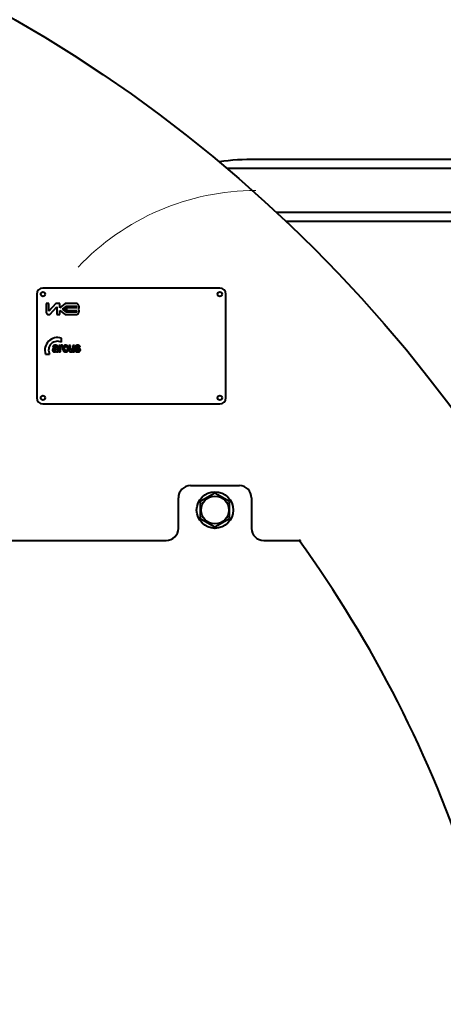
# Model space of a CAD drawing. Header units: millimetres. Extents: x -4428 to 4131, y -3615 to 4038.
# Tile 158 of 172: x 3068 to 3415, y 2280 to 3088. Entities that reach past the tile are written whole.
import ezdxf

# ---------------------------------------------------------------- set-up
doc = ezdxf.new("R2010")
doc.units = ezdxf.units.MM
doc.linetypes.add('K5LT_AUXILIARY', pattern=[0])
doc.linetypes.add('K5LT_BASIC', pattern=[0])
doc.layers.add('Системный слой', color=7, linetype='Continuous')

# ---------------------------------------------------------------- blocks, each defined once
blk = doc.blocks.new('U9')
at = {"layer": 'Системный слой', "color": 150, "linetype": 'K5LT_BASIC', "lineweight": 40, "true_color": 0x0080ff}
for p, q in [((3468.93, 2973.07), (3261.48, 2973.07)), ((3468.93, 2965.57), (3237.87, 2965.57)), ((3522.93, 2929.57), (3278.45, 2929.57)), ((3522.93, 2922.07), (3286.45, 2922.07)), ((3231.93, 2867.57), (3086.93, 2867.57)), ((3081.93, 2862.57), (3081.93, 2777.57)), ((3236.93, 2777.57), (3236.93, 2862.57)), ((3089.67, 2854.8), (3089.67, 2847.6)), ((3091.89, 2854.8), (3089.67, 2854.8)), ((3091.89, 2848.64), (3091.89, 2854.8)), ((3097.63, 2854.8), (3091.89, 2848.64)), ((3092.65, 2845.99), (3098.3, 2852.04)), ((3100.7, 2854.8), (3097.63, 2854.8)), ((3098.3, 2852.04), (3098.3, 2845.8)), ((3105.22, 2854.8), (3100.7, 2851.45)), ((3100.7, 2851.45), (3100.7, 2854.8)), ((3105.62, 2852.5), (3102.65, 2850.3)), ((3102.65, 2850.3), (3105.62, 2848.09)), ((3105.92, 2851.6), (3104.16, 2850.3)), ((3104.16, 2850.3), (3105.92, 2848.99)), ((3114.59, 2854.8), (3105.22, 2854.8)), ((3114.62, 2852.5), (3105.62, 2852.5)), ((3105.92, 2848.99), (3105.92, 2851.6)), ((3106.52, 2848.99), (3106.52, 2851.6)), ((3106.52, 2851.6), (3114.62, 2851.6)), ((3114.62, 2851.6), (3114.62, 2852.5)), ((3091.47, 2845.8), (3092.21, 2845.8)), ((3098.3, 2845.8), (3100.7, 2845.8)), ((3100.7, 2849.15), (3105.22, 2845.8)), ((3100.7, 2845.8), (3100.7, 2849.15)), ((3105.22, 2845.8), (3114.59, 2845.8)), ((3105.62, 2848.09), (3114.62, 2848.09)), ((3114.62, 2848.99), (3106.52, 2848.99)), ((3114.62, 2848.09), (3114.62, 2848.99)), ((3102.09, 2823.14), (3102.09, 2826.39)), ((3094.98, 2819.17), (3096.16, 2818.94)), ((3097.9, 2818.85), (3097.9, 2818.71)), ((3097.9, 2817.52), (3097.9, 2817.8)), ((3099.18, 2817.02), (3099.2, 2818.65)), ((3099.92, 2820.56), (3099.92, 2815.28)), ((3101.14, 2820.56), (3099.92, 2820.56)), ((3101.14, 2819.81), (3101.14, 2820.56)), ((3102.71, 2819.19), (3103.13, 2820.41)), ((3106.44, 2818.75), (3107.74, 2819)), ((3107.8, 2817.07), (3106.5, 2817.3)), ((3109.5, 2820.56), (3108.19, 2820.56)), ((3108.19, 2820.56), (3108.19, 2817.21)), ((3109.5, 2818.13), (3109.5, 2820.56)), ((3111.38, 2820.56), (3111.38, 2818.33)), ((3112.7, 2820.56), (3111.38, 2820.56)), ((3112.7, 2815.28), (3112.7, 2820.56)), ((3116.31, 2819.06), (3117.55, 2819.31)), ((3089.13, 2813.44), (3092.39, 2813.44)), ((3096.87, 2816.14), (3096.88, 2816.14)), ((3098.16, 2815.28), (3099.47, 2815.28)), ((3099.92, 2815.28), (3101.24, 2815.28)), ((3101.24, 2815.28), (3101.24, 2816.91)), ((3111.48, 2816.07), (3111.48, 2815.28)), ((3111.48, 2815.28), (3112.7, 2815.28)), ((3114.41, 2816.96), (3113.1, 2816.75)), ((3086.93, 2772.57), (3231.93, 2772.57)), ((3207.93, 2705.57), (3247.93, 2705.57)), ((3227.93, 2699.43), (3215.93, 2692.5)), ((3239.93, 2692.5), (3227.93, 2699.43)), ((3197.93, 2670.57), (3197.93, 2695.57)), ((3215.93, 2692.5), (3215.93, 2678.64)), ((3239.93, 2678.64), (3239.93, 2692.5)), ((3257.93, 2695.57), (3257.93, 2670.57)), ((3215.93, 2678.64), (3227.93, 2671.72)), ((3227.93, 2671.72), (3239.93, 2678.64)), ((2935.93, 2660.57), (3187.93, 2660.57)), ((3267.93, 2660.57), (3296.96, 2660.57)), ((3297.93, 2660.57), (3296.96, 2660.57)), ((3297.93, 2659.23), (3297.93, 2660.57))]:
    blk.add_line(p, q, dxfattribs=at)
for centre, radius in [((2481.93, 2072.57), 1170), ((3086.93, 2862.57), 1.8), ((3231.93, 2862.57), 1.8), ((3086.93, 2777.57), 1.8), ((3231.93, 2777.57), 1.8), ((3227.93, 2685.57), 15), ((3227.93, 2685.57), 11.4)]:
    blk.add_circle(centre, radius, dxfattribs=at)
for centre, radius, start, end in [((3261.48, 2747.57), 225.5, 90, 97.67671), ((3086.93, 2862.57), 5, 90, 180), ((3231.93, 2862.57), 5, 0, 90), ((3113.79, 2852.06), 2.85, 321.66135, 73.7301), ((3113.79, 2848.53), 2.85, 286.2699, 38.33865), ((3091.47, 2847.6), 1.8, 180, 270), ((3092.21, 2846.4), 0.6, 270, 316.9751), ((3098.79, 2816.74), 10.2, 71.1235, 198.8765), ((3098.79, 2816.74), 7.2, 62.72039, 207.27961), ((3096.31, 2816.79), 1.45, 150.49664, 166.03405), ((3097.82, 2818.44), 2.93, 156.29474, 165.42898), ((3096.11, 2816.9), 1.23, 125.98812, 150.49664), ((3096.92, 2818.83), 1.94, 145.0813, 156.29474), ((3096.68, 2819), 1.65, 130.74162, 145.0813), ((3096.7, 2816.1), 2.22, 107.83771, 125.98812), ((3096.54, 2819.15), 1.45, 115.40434, 130.74162), ((3096.74, 2818.75), 1.9, 100.31478, 115.40434), ((3097.43, 2813.83), 4.6, 104.3449, 107.83771), ((3097.56, 2818.49), 1.47, 144.46184, 162.05636), ((3096.73, 2816.86), 0.57, 139.0682, 152.67033), ((3098.18, 2810.89), 7.64, 101.63561, 104.3449), ((3096.88, 2816.74), 0.762, 127.31478, 139.0682), ((3096.83, 2819.01), 0.572, 116.13058, 144.46184), ((3097.12, 2816.63), 4.05, 90, 100.31478), ((3096.82, 2816.78), 0.69, 109.01923, 125.66684), ((3096.9, 2818.87), 0.733, 101.07647, 116.13058), ((3098.27, 2812.56), 5.16, 102.95016, 109.01923), ((3093.86, 2832.15), 14.06, 281.41544, 285.19764), ((3097.02, 2818.26), 1.35, 90, 101.07647), ((3097.02, 2817.25), 2.36, 81.50659, 90), ((3097.12, 2814.87), 5.81, 84.68933, 90), ((3092.83, 2836.22), 19.12, 282.95016, 283.11438), ((3093.27, 2834.33), 17.18, 283.11438, 283.28764), ((3093.5, 2833.38), 16.21, 283.28764, 283.4897), ((3093.94, 2831.53), 14.3, 283.4897, 283.7048), ((3094.81, 2827.96), 10.63, 283.7048, 285.79778), ((3097.24, 2818.73), 0.859, 67.4063, 81.50659), ((3096.91, 2820.91), 2.41, 285.19764, 294.34746), ((3097.38, 2819.07), 0.491, 45.94233, 67.4063), ((3097.4, 2817.81), 2.86, 77.11053, 84.68933), ((3096.87, 2820.68), 3.06, 285.79778, 289.69881), ((3097.38, 2819.08), 0.488, 24.40304, 45.94233), ((3097.18, 2818.99), 0.707, 9.99684, 24.40304), ((3096.44, 2818.85), 1.47, 0, 9.99684), ((3094.08, 2817.39), 3.83, 355.73456, 358.27384), ((3089.63, 2817.52), 8.28, 358.27384, 0), ((3097.62, 2818.81), 1.83, 66.86197, 77.11053), ((3097.71, 2819.02), 1.6, 55.9063, 66.86197), ((3097.8, 2819.15), 1.44, 42.41768, 55.9063), ((3098.1, 2819.43), 1.04, 26.49867, 42.41768), ((3098.24, 2819.5), 0.879, 17.44456, 26.49867), ((3097.3, 2819.2), 1.87, 11.23303, 17.44456), ((3096.28, 2819), 2.91, 4.28876, 11.23303), ((3091.58, 2818.65), 7.62, 0, 4.28876), ((3105.1, 2817.48), 4.6, 143.897, 149.53347), ((3119.75, 2816.91), 18.52, 175.54143, 180), ((3103.3, 2818.19), 2.01, 161.98155, 175.54143), ((3102.76, 2818.37), 1.45, 148.52116, 161.98155), ((3102.75, 2819.2), 1.68, 134.57199, 143.897), ((3102.03, 2818.81), 0.589, 127.36155, 148.52116), ((3102.23, 2819.73), 0.943, 111.66368, 134.57199), ((3102.06, 2818.77), 0.641, 107.69726, 127.36155), ((3102.1, 2818.63), 0.789, 90, 107.69726), ((3102.27, 2819.63), 1.05, 90, 111.66368), ((3102.1, 2818.66), 0.762, 69.49201, 90), ((3102.27, 2819.22), 1.46, 72.94975, 90), ((3101.83, 2817.91), 1.56, 55.17232, 69.49201), ((3102.18, 2818.92), 1.78, 57.48303, 72.94975), ((3107.79, 2817.91), 4.65, 171.12911, 180), ((3107.64, 2817.91), 4.51, 180, 190.01617), ((3106.14, 2818.16), 2.98, 160.05131, 171.12911), ((3105.68, 2818.33), 2.49, 145.40607, 160.05131), ((3105.39, 2818.53), 2.15, 129.62251, 145.40607), ((3105.3, 2818.64), 2, 108.20273, 129.62251), ((3108.55, 2818.01), 4.06, 172.71973, 180), ((3109.58, 2818.01), 5.09, 180, 185.64272), ((3107.03, 2817.75), 2.53, 185.64272, 193.6541), ((3106.38, 2818.28), 1.87, 161.98949, 172.71973), ((3105.72, 2818.5), 1.18, 142.51569, 161.98949), ((3105.54, 2817.92), 2.76, 90, 108.20273), ((3105.5, 2818.67), 0.897, 120.16066, 142.51569), ((3105.49, 2818.68), 0.883, 104.07933, 120.16066), ((3105.55, 2818.42), 1.15, 90, 104.07933), ((3105.54, 2817.23), 3.45, 81.15061, 90), ((3105.55, 2818.34), 1.23, 85.65796, 90), ((3105.57, 2818.54), 1.03, 80.91606, 85.65796), ((3105.6, 2818.72), 0.854, 59.42238, 80.91606), ((3105.65, 2818.81), 0.743, 36.35663, 59.42238), ((3105.72, 2818.44), 2.22, 70.11595, 81.15061), ((3105.55, 2818.74), 0.868, 20.87572, 36.35663), ((3104.32, 2817.68), 2.21, 334.46915, 350.1269), ((3104.99, 2818.52), 1.47, 9.01161, 20.87572), ((3105.86, 2818.81), 1.83, 55.39065, 70.11595), ((3105.9, 2818.87), 1.76, 40.38126, 55.39065), ((3105.67, 2818.68), 2.05, 26.39265, 40.38126), ((3104.57, 2818.13), 3.29, 15.34201, 26.39265), ((3112.74, 2817.21), 4.55, 180, 191.04482), ((3132.99, 2818.13), 23.49, 180, 182.2722), ((3112.52, 2817.32), 3, 182.2722, 188.63677), ((3108.27, 2817.55), 3.09, 350.15385, 354.25969), ((3105.51, 2817.82), 5.86, 354.25969, 357.99535), ((3091.03, 2818.33), 20.35, 357.99535, 0), ((3114.95, 2819.05), 1.68, 165.40979, 180), ((3115.04, 2819.05), 1.76, 180, 192.19685), ((3114.61, 2818.96), 1.33, 192.19685, 206.24226), ((3114.71, 2819.11), 1.43, 149.60705, 165.40979), ((3114.58, 2818.94), 1.29, 206.24226, 220.70226), ((3114.78, 2819.07), 1.51, 127.28875, 149.60705), ((3114.77, 2819.11), 1.55, 220.70226, 233.88824), ((3114.93, 2818.88), 1.76, 106.58805, 127.28875), ((3114.87, 2819.25), 1.72, 233.91127, 251.14339), ((3119.79, 2833.65), 16.94, 251.14339, 256.61996), ((3115.14, 2818.17), 2.49, 97.20876, 106.58805), ((3114.83, 2819.25), 0.338, 164.57865, 172.59037), ((3114.88, 2819.24), 0.395, 172.59037, 180), ((3114.8, 2819.24), 0.312, 180, 199.00813), ((3114.81, 2819.26), 0.315, 144.37996, 164.57865), ((3114.8, 2819.24), 0.311, 199.00813, 218.06908), ((3114.88, 2819.2), 0.411, 126.71561, 144.37996), ((3114.84, 2819.28), 0.362, 218.06908, 224.91121), ((3114.9, 2819.34), 0.449, 224.91121, 231.05193), ((3114.83, 2819.25), 0.33, 231.52173, 241.92963), ((3115.01, 2818.99), 0.655, 101.90477, 124.9179), ((3115.27, 2820.08), 1.27, 241.92963, 247.22313), ((3115.66, 2821.01), 2.29, 247.22313, 251.13957), ((3115.36, 2816.46), 4.21, 90, 97.20876), ((3115.38, 2817.26), 2.42, 90, 101.90477), ((3117.02, 2824.98), 6.48, 251.13957, 253.46523), ((3117.83, 2827.71), 9.33, 253.46523, 254.60427), ((3119.47, 2833.66), 15.5, 254.60427, 255.48781), ((3115.36, 2815.62), 5.06, 83.36817, 90), ((3115.38, 2818.15), 1.54, 74.64501, 90), ((3120.22, 2836.58), 18.52, 255.48781, 255.88412), ((3121.38, 2841.17), 23.25, 255.88412, 256.2378), ((3115.6, 2818.97), 0.686, 51.57716, 74.64501), ((3113.89, 2810.61), 8.21, 73.90528, 76.2378), ((3115.63, 2817.98), 2.68, 74.26246, 83.36817), ((3115.58, 2818.94), 0.719, 31.6841, 51.57716), ((3114.58, 2813.01), 5.72, 71.10995, 73.90528), ((3115.37, 2818.81), 0.967, 14.55513, 31.6841), ((3115.85, 2818.77), 1.87, 61.95013, 74.26246), ((3115.12, 2814.56), 4.08, 62.47287, 71.10995), ((3116.05, 2819.14), 1.44, 47.94756, 61.95013), ((3116.29, 2816.81), 1.54, 48.39169, 62.47287), ((3115.96, 2819.04), 1.58, 30.28463, 47.94756), ((3116.53, 2817.11), 1.15, 24.07051, 47.66969), ((3115.42, 2818.72), 2.21, 15.34804, 30.28463), ((3116.18, 2816.95), 1.54, 3.7238, 24.07051), ((3096.64, 2816.71), 1.79, 166.03405, 180), ((3096.75, 2816.71), 1.9, 180, 191.00903), ((3096.34, 2816.63), 1.48, 191.00903, 203.48812), ((3096.33, 2816.63), 1.48, 203.48812, 222.07917), ((3096.28, 2816.58), 1.41, 222.07917, 241.12028), ((3096.31, 2816.62), 1.46, 241.12028, 257.04698), ((3096.47, 2817.34), 2.2, 257.04698, 270), ((3096.8, 2816.85), 0.634, 166.85086, 180), ((3096.89, 2816.85), 0.727, 180, 202.49853), ((3096.71, 2816.87), 0.545, 152.67033, 166.85086), ((3096.9, 2816.86), 0.737, 202.49853, 224.84341), ((3096.84, 2816.8), 0.656, 224.84341, 247.9061), ((3096.47, 2816.98), 1.84, 270, 295.00453), ((3096.88, 2816.89), 0.752, 247.9061, 269.41743), ((3096.88, 2817.08), 0.945, 270, 290.35546), ((3096.77, 2817.38), 1.26, 290.35546, 307.93693), ((3096.23, 2817.5), 2.4, 295.00453, 316.81844), ((3096.95, 2817.13), 0.949, 308.67934, 326.18854), ((3097.05, 2817.06), 0.834, 326.18854, 344.88369), ((3097.18, 2817.04), 0.702, 344.14178, 351.65358), ((3095.52, 2817.28), 2.38, 351.65358, 355.73456), ((3097.3, 2815.62), 0.721, 15.76081, 19.06636), ((3091.47, 2813.97), 6.78, 14.68265, 15.76081), ((3107.3, 2818.2), 9.6, 195.19153, 196.87025), ((3100.61, 2816.18), 2.62, 196.87025, 200.08596), ((3111, 2817.02), 11.82, 180, 183.24108), ((3102.16, 2816.51), 2.97, 183.24108, 189.71077), ((3101.67, 2816.43), 2.46, 189.71077, 197.64539), ((3103.06, 2816.87), 3.93, 197.64539, 203.92877), ((3105.99, 2817.62), 2.83, 190.01617, 202.67091), ((3105.74, 2817.51), 2.55, 202.67091, 206.26699), ((3105.59, 2817.44), 2.39, 206.26699, 209.98702), ((3105.48, 2817.37), 2.26, 209.98702, 228.47727), ((3105.33, 2817.21), 2.04, 228.47727, 247.97385), ((3106.23, 2817.56), 1.7, 193.6541, 204.51346), ((3105.38, 2817.33), 2.17, 247.97385, 259.77483), ((3105.56, 2817.25), 0.966, 204.51346, 218.9444), ((3105.54, 2817.24), 0.944, 218.9444, 244.88174), ((3105.51, 2818.04), 2.89, 259.77483, 270), ((3105.57, 2817.3), 1.01, 244.88174, 270), ((3105.51, 2818.33), 3.18, 270, 282.1807), ((3105.57, 2817.29), 1, 270, 287.28749), ((3105.64, 2817.05), 0.751, 287.28749, 307.29432), ((3105.65, 2817.05), 0.744, 307.29432, 334.46915), ((3105.76, 2817.18), 2.01, 282.1807, 297.51235), ((3105.85, 2817.01), 1.81, 297.51235, 313.19604), ((3105.68, 2817.19), 2.06, 313.19604, 327.88833), ((3105.37, 2817.38), 2.43, 327.88833, 339.06492), ((3104.21, 2817.83), 3.67, 339.06492, 348.14778), ((3109.76, 2816.63), 1.52, 191.04482, 210.23973), ((3109.59, 2816.53), 1.32, 210.23973, 225.635), ((3109.68, 2816.62), 1.45, 225.635, 240.32336), ((3109.76, 2816.77), 1.62, 240.32336, 255.78842), ((3109.84, 2817.06), 1.91, 255.78842, 270), ((3110.46, 2817.01), 0.919, 188.63677, 200.5943), ((3110.3, 2816.95), 0.746, 200.5943, 213.8694), ((3110.26, 2816.92), 0.692, 213.8694, 236.38913), ((3109.84, 2817.02), 1.87, 270, 299.34442), ((3110.27, 2816.94), 0.716, 236.38913, 258.52646), ((3110.3, 2817.09), 0.872, 258.52646, 264.58426), ((3110.32, 2817.31), 1.09, 264.58426, 270), ((3110.32, 2817.23), 1.01, 270, 288.53632), ((3110.33, 2817.21), 0.999, 288.53632, 307.20543), ((3109.75, 2817.18), 2.06, 299.34442, 327.33031), ((3110.27, 2817.29), 1.09, 307.20543, 323.96943), ((3110.4, 2817.19), 0.924, 323.96943, 342.18686), ((3110.5, 2817.16), 0.821, 342.18686, 350.15385), ((3115.12, 2817.25), 2.08, 193.79261, 221.91302), ((3115.05, 2817.18), 1.98, 221.91302, 250.7408), ((3115.24, 2817.73), 2.57, 250.7408, 261.51342), ((3115.77, 2817.24), 1.39, 191.74255, 204.46333), ((3115.33, 2817.04), 0.906, 204.46333, 220.22602), ((3115.24, 2816.96), 0.784, 220.22602, 243.38779), ((3115.47, 2819.28), 4.13, 261.51342, 270), ((3115.39, 2817.27), 1.13, 243.38779, 262.65966), ((3115.45, 2817.68), 1.54, 262.65966, 266.53323), ((3115.47, 2818.06), 1.92, 266.53323, 270), ((3115.47, 2818.04), 1.91, 270, 284.76628), ((3115.47, 2819.15), 4, 270, 279.8815), ((3115.33, 2815.02), 2.22, 66.99496, 75.89961), ((3115.76, 2816.94), 0.765, 284.76628, 308.17012), ((3115.77, 2817.43), 2.26, 279.8815, 293.0562), ((3116.06, 2816.74), 0.345, 44.26931, 66.99496), ((3115.93, 2816.71), 0.476, 309.30115, 328.0299), ((3116.04, 2816.75), 0.359, 30.39764, 41.5067), ((3115.96, 2816.69), 0.447, 328.0299, 347.3802), ((3116.04, 2816.75), 0.36, 19.31095, 30.39764), ((3116.01, 2816.74), 0.389, 9.01742, 19.31095), ((3115.89, 2816.71), 0.51, 347.3802, 353.98374), ((3115.9, 2816.72), 0.507, 0, 9.01742), ((3115.79, 2816.72), 0.614, 353.98374, 0), ((3115.94, 2817.02), 1.82, 293.0562, 311.18786), ((3115.96, 2817), 1.79, 311.18786, 329.47898), ((3116.16, 2816.88), 1.56, 329.47898, 345.07799), ((3116.02, 2816.92), 1.7, 345.07799, 0), ((3115.77, 2816.93), 1.95, 1.82148, 3.7238), ((3115.6, 2816.92), 2.12, 0, 1.82148), ((3086.93, 2777.57), 5, 180, 270), ((3231.93, 2777.57), 5, 270, 0), ((3207.93, 2695.57), 10, 90, 180), ((3247.93, 2695.57), 10, 0, 90), ((3187.93, 2670.57), 10, 270, 0), ((3267.93, 2670.57), 10, 180, 270), ((2481.93, 2072.57), 1005, 18.11286, 35.80826)]:
    blk.add_arc(centre, radius, start, end, dxfattribs=at)
at = {"layer": 'Системный слой', "color": 232, "linetype": 'K5LT_AUXILIARY', "lineweight": 20, "true_color": 0xc52b79}
blk.add_arc((3261.48, 2747.57), 200, 90, 136.72319, dxfattribs=at)

msp = doc.modelspace()

# ---------------------------------------------------------------- block references
at = {"layer": 'Системный слой'}
msp.add_blockref('U9', (0, 0), dxfattribs=at)

doc.saveas('drawing.dxf')
